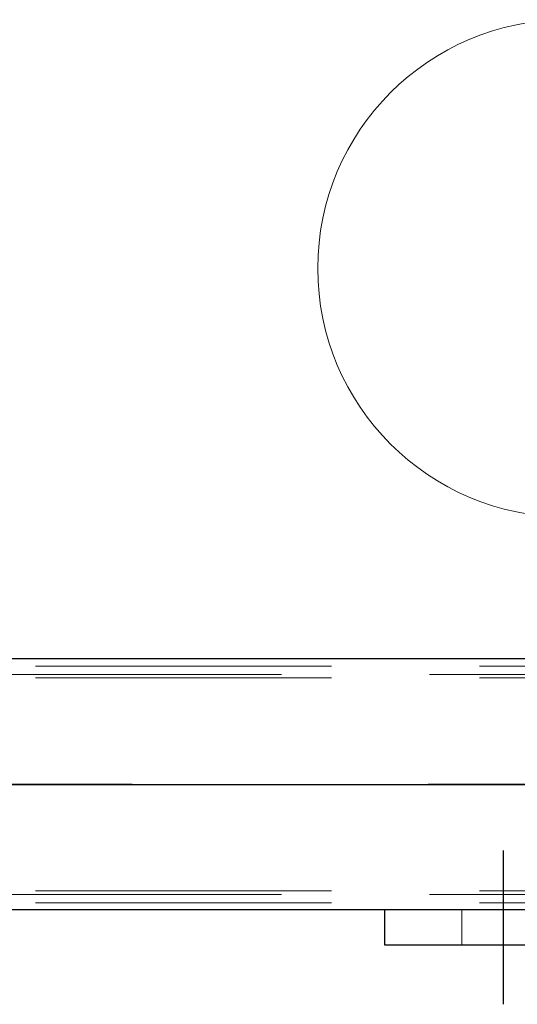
# Model space of a CAD drawing. Header units: millimetres. Extents: x -851 to 2, y 9346 to 10016.
# Tile 216 of 256: x -739.95 to -735.75, y 9759.72 to 9768.03. Entities that reach past the tile are written whole.
import ezdxf

# ---------------------------------------------------------------- set-up
doc = ezdxf.new("R2010")
doc.units = ezdxf.units.MM
doc.header["$LTSCALE"] = 10
doc.linetypes.add('HIDDEN', pattern=[0.375, 0.25, -0.125])
doc.linetypes.add('MITTE', pattern=[2, 1.25, -0.25, 0.25, -0.25])
for name, color, linetype, lineweight in [('PS_Hidden', 2, 'HIDDEN', 9), ('PS_Pos', 1, 'Continuous', 15), ('PS_Shape', 161, 'Continuous', 30), ('PS_SOLID', 7, 'Continuous', 30)]:
    doc.layers.add(name, color=color, linetype=linetype, lineweight=lineweight)
doc.layers.add('PS_Mid', color=5, linetype='MITTE')

# ---------------------------------------------------------------- blocks, each defined once
blk = doc.blocks.new('*X547')
at = {"layer": 'PS_Hidden', "color": 2, "linetype": 'HIDDEN'}
for p, q in [((-743.5684, 9762.5749), (-734.2199, 9762.5749)), ((-486.4917, 9762.5049), (-781.6917, 9762.5049)), ((-743.5684, 9762.4749), (-734.4284, 9762.4749)), ((-486.4917, 9760.6449), (-781.6917, 9760.6449)), ((-743.5684, 9760.6749), (-734.4284, 9760.6749)), ((-743.5684, 9760.5749), (-734.2199, 9760.5749)), ((-736.8684, 9760.5149), (-736.8684, 9760.5177)), ((-730.8684, 9760.5177), (-736.8684, 9760.5177)), ((-736.2184, 9760.2177), (-736.2184, 9760.5177))]:
    blk.add_line(p, q, dxfattribs=at)
at = {"layer": 'PS_Mid', "color": 5, "linetype": 'MITTE'}
for p, q in [((-786.0525, 9761.5749), (-731.6843, 9761.5749)), ((-484.0025, 9761.5749), (-784.1809, 9761.5749)), ((-736.0525, 9761.5749), (-681.6843, 9761.5749)), ((-735.8684, 9761.0177), (-735.8684, 9759.7177)), ((-735.8684, 9761.0177), (-735.8684, 9759.7177))]:
    blk.add_line(p, q, dxfattribs=at)
at = {"layer": 'PS_SOLID', "color": 7, "linetype": 'Continuous'}
for p, q in [((-486.4917, 9762.6349), (-781.6917, 9762.6349)), ((-486.4917, 9760.5149), (-781.6917, 9760.5149)), ((-736.8684, 9760.2177), (-736.8684, 9760.5149)), ((-730.8684, 9760.2177), (-736.8684, 9760.2177))]:
    blk.add_line(p, q, dxfattribs=at)
blk = doc.blocks.new('*X618')
at = {"color": 1}
blk.add_arc((-735.3344, 9765.9347), 2.1, 90, 270, dxfattribs=at)
blk = doc.blocks.new('*X621')
at = {"color": 1}
blk.add_arc((-735.3344, 9765.9347), 2.1, 90, 270, dxfattribs=at)

msp = doc.modelspace()

# ---------------------------------------------------------------- block references
at = {"layer": 'PS_Pos'}
for name in ['*X618', '*X621']:
    msp.add_blockref(name, (0, 0), dxfattribs=at)
at = {"layer": 'PS_Shape', "color": 31}
msp.add_blockref('*X547', (0, 0), dxfattribs=at)

doc.saveas('drawing.dxf')
